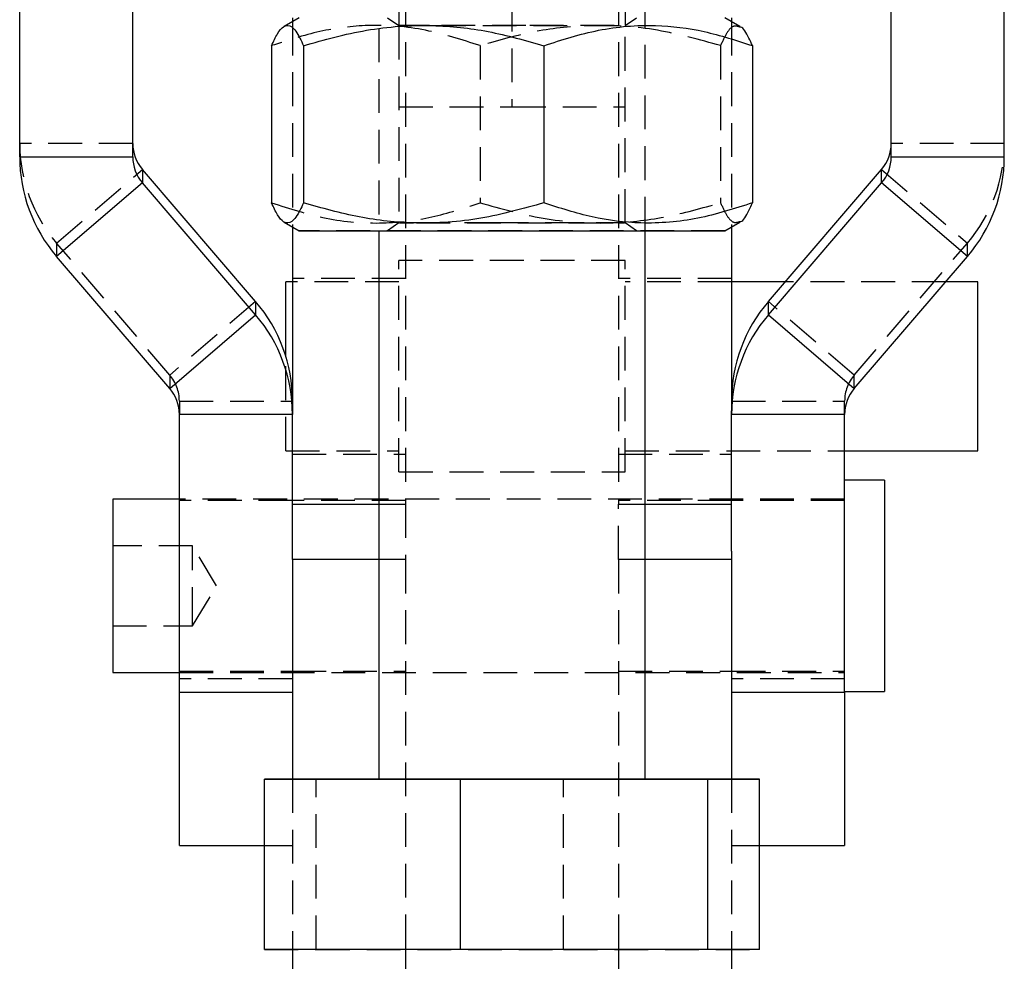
# Model space of a CAD drawing. Extents: x -800 to 11680, y 37 to 1082.
# Tile 10 of 17: x 305 to 342, y 132 to 168. Entities that reach past the tile are written whole.
import ezdxf

# ---------------------------------------------------------------- set-up
doc = ezdxf.new("R2010")
doc.units = 0
doc.linetypes.add('HIDDEN', pattern=[1.905, 1.27, -0.635])
doc.layers.get('0').update_dxf_attribs({"linetype": 'CONTINUOUS'})

msp = doc.modelspace()

# ---------------------------------------------------------------- linework, layer by layer
at = {"color": 7, "linetype": 'CONTINUOUS'}
for p, q in [((304.62212, 162.376107), (304.62212, 188.927198)), ((308.87212, 162.376107), (308.87212, 188.927198)), ((337.37212, 162.376107), (337.37212, 188.927198)), ((341.622121, 162.376107), (341.622121, 188.927198)), ((315.121081, 167.600107), (314.557702, 167.27484)), ((314.872121, 167.600107), (314.872121, 167.456369)), ((331.68632, 167.274966), (331.12316, 167.600107)), ((331.37212, 167.600107), (331.37212, 167.456369)), ((314.085678, 166.553072), (314.085678, 160.648801)), ((315.286215, 166.552488), (315.286215, 160.648217)), ((324.322658, 166.552258), (324.322658, 160.647987)), ((332.158563, 166.552612), (332.158563, 160.648341)), ((304.62212, 162.376107), (308.87212, 162.376107)), ((337.37212, 162.376107), (341.622121, 162.376107)), ((309.233235, 161.902936), (309.233235, 161.400409)), ((313.487845, 156.941712), (309.233235, 161.902936)), ((332.756395, 156.941712), (337.011006, 161.902936)), ((337.011006, 161.400409), (337.011006, 161.902936)), ((309.233235, 161.400409), (306.006395, 158.635932)), ((313.487845, 156.439184), (309.233235, 161.400409)), ((332.756395, 156.439184), (337.011006, 161.400409)), ((340.237846, 158.635932), (337.011006, 161.400409)), ((314.557921, 159.926447), (315.12212, 159.600707)), ((331.122121, 159.600707), (331.686539, 159.926574)), ((314.872121, 159.745044), (314.872121, 152.837956)), ((318.122121, 159.600332), (318.122121, 139.000706)), ((328.12212, 139.000706), (328.12212, 159.600332)), ((331.37212, 159.745044), (331.37212, 152.837956)), ((310.261006, 153.674707), (306.006395, 158.635932)), ((335.983235, 153.674707), (340.237846, 158.635932)), ((314.872121, 157.683515), (314.62212, 157.683515)), ((314.62212, 154.877747), (314.62212, 157.683515)), ((333.392545, 157.683515), (331.37212, 157.683515)), ((340.622121, 157.683515), (339.42108, 157.683515)), ((340.622121, 151.333515), (340.622121, 157.683515)), ((313.487845, 156.941712), (313.487845, 156.439184)), ((332.756395, 156.439184), (332.756395, 156.941712)), ((310.261006, 153.674707), (313.487845, 156.439184)), ((332.756395, 156.439184), (335.983235, 153.674707)), ((314.872121, 152.837956), (314.872121, 152.699009)), ((331.37212, 152.699009), (331.37212, 152.837956)), ((314.872121, 152.699009), (310.62212, 152.699009)), ((310.62212, 142.25913), (310.62212, 152.699009)), ((314.872121, 147.564309), (314.872121, 152.699009)), ((335.622121, 152.699009), (331.37212, 152.699009)), ((331.37212, 147.564309), (331.37212, 152.699009)), ((335.622121, 142.25913), (335.622121, 152.699009)), ((335.622121, 151.333515), (340.622121, 151.333515)), ((337.122121, 150.227265), (335.622121, 150.227265)), ((337.122121, 150.227265), (337.122121, 142.289765)), ((310.62212, 149.508515), (308.122121, 149.508515)), ((308.122121, 149.508515), (308.122121, 143.008515)), ((314.872121, 147.243856), (314.872121, 147.564309)), ((331.37212, 147.564309), (331.37212, 147.243856)), ((314.872121, 147.243856), (314.872121, 139.000833)), ((331.37212, 147.243856), (331.37212, 139.000949)), ((308.122121, 143.008515), (310.62212, 143.008515)), ((310.62212, 142.25913), (314.872121, 142.25913)), ((310.62212, 136.509266), (310.62212, 142.25913)), ((331.37212, 142.25913), (335.622121, 142.25913)), ((335.622121, 142.289765), (337.122121, 142.289765)), ((335.622121, 142.25913), (335.622121, 136.509266)), ((313.819597, 139.00052), (315.76027, 139.001098)), ((321.181447, 139.000129), (313.819597, 139.00052)), ((313.819597, 132.60052), (313.819597, 139.00052)), ((315.76027, 139.001098), (318.122121, 139.001142)), ((330.483971, 139.000319), (321.181447, 139.000129)), ((321.181447, 132.600129), (321.181447, 139.000129)), ((328.12212, 139.001124), (332.424644, 139.000896)), ((332.424644, 139.000896), (330.483971, 139.000319)), ((330.483971, 132.600319), (330.483971, 139.000319)), ((332.424644, 132.600896), (332.424644, 139.000896)), ((310.62212, 136.509266), (313.819597, 136.509266)), ((332.424644, 136.509266), (335.622121, 136.509266)), ((321.181447, 132.600129), (313.819597, 132.60052)), ((314.872121, 132.600464), (314.872121, 129.758515)), ((319.12212, 132.600237), (319.12212, 129.758515)), ((330.483971, 132.600319), (321.181447, 132.600129)), ((327.122121, 132.600248), (327.122121, 129.758515)), ((332.424644, 132.600896), (330.483971, 132.600319)), ((331.37212, 132.600583), (331.37212, 129.758515))]:
    msp.add_line(p, q, dxfattribs=at)
at = {"color": 7, "linetype": 'HIDDEN'}
for p, q in [((318.122121, 186.249392), (318.122121, 159.600332)), ((328.12212, 159.600332), (328.12212, 186.249392)), ((319.12212, 183.824282), (319.12212, 149.331018)), ((327.122121, 183.824282), (327.122121, 149.331018)), ((318.87212, 170.255794), (318.87212, 167.304336)), ((323.12212, 170.255794), (323.12212, 164.257234)), ((327.372121, 170.255794), (327.372121, 167.304336)), ((314.872121, 167.456369), (314.872121, 159.745044)), ((318.448859, 167.600707), (318.872121, 167.304336)), ((318.87212, 167.304336), (318.87212, 159.897078)), ((327.37212, 167.304336), (327.795382, 167.600707)), ((327.372121, 159.897078), (327.372121, 167.304336)), ((331.37212, 167.456369), (331.37212, 159.745044)), ((321.921583, 166.553427), (321.921583, 160.649156)), ((330.958026, 166.553197), (330.958026, 160.648926)), ((318.87212, 164.257234), (323.12212, 164.257234)), ((323.12212, 164.257234), (327.372121, 164.257234)), ((308.87212, 162.878634), (304.62212, 162.878634)), ((341.622121, 162.878634), (337.37212, 162.878634)), ((306.006395, 159.13846), (309.233235, 161.902936)), ((337.011006, 161.902936), (340.237846, 159.13846)), ((318.872121, 159.897078), (318.448859, 159.600707)), ((327.795382, 159.600707), (327.37212, 159.897078)), ((306.006395, 159.13846), (306.006395, 158.635932)), ((310.261006, 154.177235), (306.006395, 159.13846)), ((335.983235, 154.177235), (340.237846, 159.13846)), ((340.237846, 158.635932), (340.237846, 159.13846)), ((318.87212, 150.539765), (318.87212, 158.477265)), ((327.372121, 158.477265), (318.87212, 158.477265)), ((327.372121, 150.539765), (327.372121, 158.477265)), ((319.12212, 157.808514), (314.872121, 157.808514)), ((318.87212, 157.683515), (314.872121, 157.683515)), ((331.37212, 157.808514), (327.122121, 157.808514)), ((331.37212, 157.683515), (327.372121, 157.683515)), ((339.42108, 157.683515), (333.392545, 157.683515)), ((313.487845, 156.941712), (310.261006, 154.177235)), ((335.983235, 154.177235), (332.756395, 156.941712)), ((314.62212, 151.333515), (314.62212, 154.877747)), ((310.261006, 154.177235), (310.261006, 153.674707)), ((335.983235, 153.674707), (335.983235, 154.177235)), ((310.62212, 153.201537), (310.62212, 152.699009)), ((310.62212, 153.201537), (314.872121, 153.201537)), ((331.37212, 153.201537), (335.622121, 153.201537)), ((335.622121, 152.699009), (335.622121, 153.201537)), ((314.62212, 151.333515), (318.87212, 151.333515)), ((327.372121, 151.333515), (335.622121, 151.333515)), ((314.872121, 151.208514), (319.12212, 151.208514)), ((327.122121, 151.208514), (331.37212, 151.208514)), ((318.87212, 150.539765), (327.372121, 150.539765)), ((335.622121, 149.508515), (310.62212, 149.508515)), ((314.872121, 149.458515), (310.62212, 149.458515)), ((319.12212, 149.458515), (314.872121, 149.458515)), ((318.122121, 149.331018), (319.12212, 149.331018)), ((319.12212, 149.331018), (319.12212, 147.243856)), ((331.37212, 149.458515), (327.122121, 149.458515)), ((327.122121, 147.243856), (327.122121, 149.331018)), ((327.122121, 149.331018), (328.12212, 149.331018)), ((335.622121, 149.458515), (331.37212, 149.458515)), ((311.12212, 147.758514), (308.122121, 147.758514)), ((311.12212, 144.938346), (311.12212, 147.758514)), ((312.023412, 146.258514), (311.12212, 147.758514)), ((319.12212, 147.243856), (318.122121, 147.243856)), ((319.12212, 147.243856), (319.12212, 132.600237)), ((327.122121, 147.243856), (327.122121, 132.600248)), ((328.12212, 147.243856), (327.122121, 147.243856)), ((311.12212, 144.758515), (312.023412, 146.258514)), ((308.122121, 144.758515), (311.12212, 144.758515)), ((311.12212, 144.758515), (311.12212, 144.938346)), ((310.62212, 143.058514), (314.872121, 143.058514)), ((310.62212, 143.008515), (335.622121, 143.008515)), ((314.872121, 143.058514), (319.12212, 143.058514)), ((327.122121, 143.058514), (331.37212, 143.058514)), ((331.37212, 143.058514), (335.622121, 143.058514)), ((314.872121, 142.761657), (310.62212, 142.761657)), ((335.622121, 142.761657), (331.37212, 142.761657)), ((314.872121, 139.000833), (314.872121, 132.600464)), ((315.76027, 132.601097), (315.76027, 139.001098)), ((318.122121, 139.001142), (325.062794, 139.001284)), ((325.062794, 139.001284), (328.12212, 139.001124)), ((325.062794, 132.601284), (325.062794, 139.001284)), ((331.37212, 139.000949), (331.37212, 132.600583)), ((313.819597, 136.509266), (314.872121, 136.509266)), ((331.37212, 136.509266), (332.424644, 136.509266)), ((313.819597, 132.60052), (315.76027, 132.601097)), ((315.76027, 132.601097), (325.062794, 132.601284)), ((325.062794, 132.601284), (332.424644, 132.600896))]:
    msp.add_line(p, q, dxfattribs=at)
at = {"color": 8, "linetype": 'CONTINUOUS'}
for p, q in [((314.872121, 149.331018), (318.122121, 149.331018)), ((328.12212, 149.331018), (331.37212, 149.331018)), ((318.122121, 147.243856), (314.872121, 147.243856)), ((331.37212, 147.243856), (328.12212, 147.243856))]:
    msp.add_line(p, q, dxfattribs=at)
at = {"color": 7, "linetype": 'HIDDEN', "flags": 128}
for points in [[(320.022238, 167.304162), (319.547309, 167.304198), (319.125467, 167.304249), (318.904033, 167.304305), (318.894113, 167.304362), (319.096202, 167.304418), (319.500167, 167.304469), (320.058981, 167.304513)], [(323.641968, 167.304083), (322.690322, 167.304082), (321.760328, 167.304094), (320.89862, 167.304118), (320.148407, 167.304154), (320.105079, 167.304156)], [(320.119214, 167.304516), (320.823594, 167.30455), (321.676694, 167.304576), (322.602273, 167.304589), (323.553919, 167.30459), (324.483913, 167.304578), (325.345621, 167.304553), (326.095834, 167.304518), (326.696932, 167.304474), (327.118774, 167.304423), (327.340208, 167.304367), (327.350128, 167.30431), (327.148039, 167.304254), (326.744074, 167.304202), (326.158488, 167.304157), (325.420646, 167.304121), (324.567547, 167.304096), (323.641968, 167.304083), (323.641968, 167.304083)], [(319.37205, 159.897198), (319.096202, 159.89716), (318.894113, 159.897104), (318.904033, 159.897046), (319.125467, 159.896991), (319.416745, 159.896953)], [(322.602273, 159.897331), (321.676694, 159.897317), (320.823594, 159.897292), (320.085753, 159.897256), (319.500167, 159.897211), (319.482853, 159.897209)], [(319.531285, 159.896941), (319.547309, 159.89694), (320.148407, 159.896895), (320.89862, 159.89686), (321.760328, 159.896836), (322.690322, 159.896824), (323.641968, 159.896825), (324.567547, 159.896838), (325.420646, 159.896863), (326.158488, 159.896899), (326.744074, 159.896945), (327.148039, 159.896996), (327.350128, 159.897052), (327.340208, 159.897109), (327.118774, 159.897164), (326.696932, 159.897216), (326.095834, 159.897259), (325.345621, 159.897295), (324.483913, 159.897319), (323.553919, 159.897331), (322.602273, 159.897331), (322.602273, 159.897331)], [(331.122121, 159.600707), (331.115737, 159.600726), (330.954123, 159.600805), (330.578872, 159.600881), (330.000221, 159.600952), (329.233953, 159.601017), (328.300971, 159.601073), (327.226722, 159.601118), (326.040511, 159.601154), (324.774694, 159.601176), (323.463799, 159.601186), (322.143583, 159.601184), (320.85006, 159.601167), (319.618513, 159.601138), (318.482535, 159.601098), (317.473112, 159.601047), (316.61778, 159.600986), (315.939869, 159.600918), (315.457872, 159.600845), (315.184935, 159.600766), (315.12212, 159.600707)], [(322.550501, 159.600985), (323.560934, 159.600986), (324.550849, 159.600974), (325.473959, 159.600949), (326.287099, 159.600914), (326.952248, 159.600867), (327.438305, 159.600814), (327.722542, 159.600756), (327.791668, 159.600696), (327.642451, 159.600636), (327.281869, 159.600579), (326.726781, 159.600528), (326.003144, 159.600486), (325.144793, 159.600454), (324.191864, 159.600434), (323.188915, 159.600426), (322.182843, 159.600432), (321.220691, 159.600451), (320.347447, 159.600481), (319.603944, 159.600522), (319.024947, 159.600572), (318.637529, 159.600628), (318.459806, 159.600687), (318.500087, 159.600748), (318.75649, 159.600806), (319.217024, 159.60086), (319.860157, 159.600908), (320.655815, 159.600945), (321.566795, 159.600971), (322.550501, 159.600985)], [(328.12212, 139.000706), (328.12185, 139.00071), (328.001781, 139.000773), (327.668447, 139.000833), (327.136417, 139.000885), (326.428943, 139.000934), (325.576945, 139.000967), (324.61766, 139.000993), (323.593012, 139.001004), (322.547784, 139.001004), (321.527657, 139.00099), (320.577216, 139.000963), (319.737999, 139.000926), (319.046685, 139.000882), (318.533487, 139.000826), (318.220834, 139.000766), (318.122121, 139.000706)]]:
    msp.add_lwpolyline(points, dxfattribs=at)
at = {"color": 7, "linetype": 'CONTINUOUS', "flags": 128}
for points in [[(315.12212, 159.600707), (315.128504, 159.600687), (315.290118, 159.600609), (315.665368, 159.600533), (316.24402, 159.600462), (317.010288, 159.600397), (317.94327, 159.600341), (319.017519, 159.600295), (320.20373, 159.60026), (321.469547, 159.600237), (322.780442, 159.600227), (324.100658, 159.60023)], [(324.100658, 159.60023), (325.394181, 159.600247), (326.625728, 159.600276), (327.761706, 159.600316), (328.771129, 159.600367), (329.626461, 159.600427), (330.304372, 159.600495), (330.786369, 159.600569), (331.059306, 159.600646), (331.122121, 159.600707)], [(318.122121, 139.000706), (318.122391, 139.000703), (318.24246, 139.000643), (318.575794, 139.000583), (319.107824, 139.000528), (319.815298, 139.000483)], [(319.815298, 139.000483), (320.667296, 139.000446), (321.626581, 139.00042), (322.651229, 139.000408), (323.696457, 139.000408), (324.716584, 139.000423), (325.667025, 139.000449), (326.506242, 139.000487), (327.197556, 139.000531), (327.710754, 139.000587), (328.023407, 139.000647), (328.12212, 139.000706)]]:
    msp.add_lwpolyline(points, dxfattribs=at)
at = {"color": 7, "linetype": 'HIDDEN'}
for centre, radius, start, end in [((310.367561, 162.878824), 5.745441, 180.0018891, 220.6181176), ((335.87668, 162.878824), 5.745441, 319.3818824, 359.9981109), ((309.123303, 153.201487), 1.498817, 0.001939, 40.6179989), ((337.120938, 153.201487), 1.498817, 139.3820011, 179.998061)]:
    msp.add_arc(centre, radius, start, end, dxfattribs=at)
at = {"color": 7, "linetype": 'CONTINUOUS'}
for centre, radius, start, end in [((310.370934, 162.878684), 1.498813, 180.0018863, 220.6180516), ((335.873307, 162.878684), 1.498813, 319.3819484, 359.9981137), ((310.367561, 162.376296), 5.745441, 180.0018891, 220.6181176), ((310.370928, 162.376155), 1.498808, 180.0018462, 220.6181273), ((335.873312, 162.376155), 1.498808, 319.3818727, 359.9981538), ((335.87668, 162.376296), 5.745441, 319.3818824, 359.9981109), ((309.12669, 153.201352), 5.74543, 0.0018501, 40.6181566), ((337.117551, 153.201352), 5.74543, 139.3818434, 179.9981499), ((309.126689, 152.698824), 5.745432, 0.0018449, 40.6181525), ((337.117552, 152.698824), 5.745432, 139.3818475, 179.9981551), ((309.123312, 152.698961), 1.498809, 0.001818, 40.61812), ((337.120929, 152.698961), 1.498809, 139.38188, 179.998182)]:
    msp.add_arc(centre, radius, start, end, dxfattribs=at)
at = {"color": 7, "linetype": 'HIDDEN'}
for points, knots in [([(321.921583, 166.553427), (321.241482, 166.772674), (319.86653, 167.215922), (317.82936, 167.378004), (315.881961, 167.139875), (314.688086, 166.749864), (314.085678, 166.553072)], [0, 0, 0, 0, 0.264604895, 0.534947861, 0.765343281, 1, 1, 1, 1]), ([(330.958026, 166.553197), (330.173726, 166.772495), (328.58812, 167.215845), (326.238834, 167.37808), (323.993073, 167.140095), (322.616286, 166.750174), (321.921583, 166.553427)], [0, 0, 0, 0, 0.264604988, 0.534947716, 0.765343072, 1, 1, 1, 1]), ([(331.685687, 167.250878), (331.594219, 167.280791), (331.425988, 167.33581), (331.182051, 167.035494), (331.032974, 166.71455), (330.958026, 166.553197)], [0, 0, 0, 0, 0.3720569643, 0.6843038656, 1, 1, 1, 1]), ([(314.085678, 160.648801), (314.76578, 160.429555), (316.140732, 159.986307), (318.177898, 159.824223), (320.125305, 160.062354), (321.319177, 160.452364), (321.921583, 160.649156)], [0, 0, 0, 0, 0.264604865, 0.534947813, 0.765342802, 1, 1, 1, 1]), ([(321.921583, 160.649156), (322.705883, 160.429858), (324.291489, 159.986507), (326.640776, 159.824273), (328.886536, 160.062258), (330.263324, 160.452179), (330.958026, 160.648926)], [0, 0, 0, 0, 0.26460503, 0.53494775, 0.765343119, 1, 1, 1, 1]), ([(330.958026, 160.648926), (331.032214, 160.488925), (331.181281, 160.167437), (331.425276, 159.86668), (331.59436, 159.917968), (331.685898, 159.945735)], [0, 0, 0, 0, 0.312432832, 0.627765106, 1, 1, 1, 1])]:
    msp.add_open_spline(points, degree=3, knots=knots, dxfattribs=at)
at = {"color": 7, "linetype": 'CONTINUOUS'}
for points, knots in [([(314.085678, 166.553072), (314.159876, 166.714249), (314.308959, 167.038099), (314.563297, 167.330595), (314.848714, 167.322682), (315.098102, 166.974605), (315.242653, 166.65024), (315.286215, 166.552488)], [0, 0, 0, 0, 0.188964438, 0.379682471, 0.630820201, 0.888742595, 1, 1, 1, 1]), ([(315.286215, 166.552488), (316.070515, 166.771745), (317.656121, 167.215015), (320.005408, 167.37713), (322.251166, 167.139032), (323.627955, 166.74904), (324.322658, 166.552258)], [0, 0, 0, 0, 0.264604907, 0.53494767, 0.765343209, 1, 1, 1, 1]), ([(324.322658, 166.552258), (325.002759, 166.771566), (326.37771, 167.214939), (328.414879, 167.377205), (330.362283, 167.139252), (331.556156, 166.74935), (332.158563, 166.552612)], [0, 0, 0, 0, 0.264605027, 0.534947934, 0.76534307, 1, 1, 1, 1]), ([(332.158563, 166.552612), (332.114991, 166.648102), (331.972929, 166.959444), (331.814334, 167.254054), (331.698929, 167.251205), (331.685687, 167.250878)], [0, 0, 0, 0, 0.281414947, 0.917540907, 1, 1, 1, 1]), ([(315.286215, 160.648217), (315.242652, 160.550505), (315.100616, 160.231921), (314.851377, 159.88075), (314.566665, 159.867788), (314.309731, 160.16227), (314.160635, 160.486032), (314.085678, 160.648801)], [0, 0, 0, 0, 0.111257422, 0.362750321, 0.620314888, 0.809114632, 1, 1, 1, 1]), ([(324.322658, 160.647987), (323.538358, 160.428729), (321.952751, 159.985459), (319.603467, 159.823344), (317.357704, 160.061443), (315.980917, 160.451434), (315.286215, 160.648217)], [0, 0, 0, 0, 0.264604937, 0.534947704, 0.765342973, 1, 1, 1, 1]), ([(332.158563, 160.648341), (331.478461, 160.429033), (330.103511, 159.985661), (328.066339, 159.823394), (326.118942, 160.061346), (324.925065, 160.451249), (324.322658, 160.647987)], [0, 0, 0, 0, 0.26460499, 0.53494788, 0.765343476, 1, 1, 1, 1]), ([(331.685898, 159.945735), (331.69646, 159.945429), (331.811781, 159.942096), (331.970416, 160.236259), (332.114993, 160.552913), (332.158563, 160.648341)], [0, 0, 0, 0, 0.065801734, 0.718467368, 1, 1, 1, 1])]:
    msp.add_open_spline(points, degree=3, knots=knots, dxfattribs=at)

doc.saveas('drawing.dxf')
